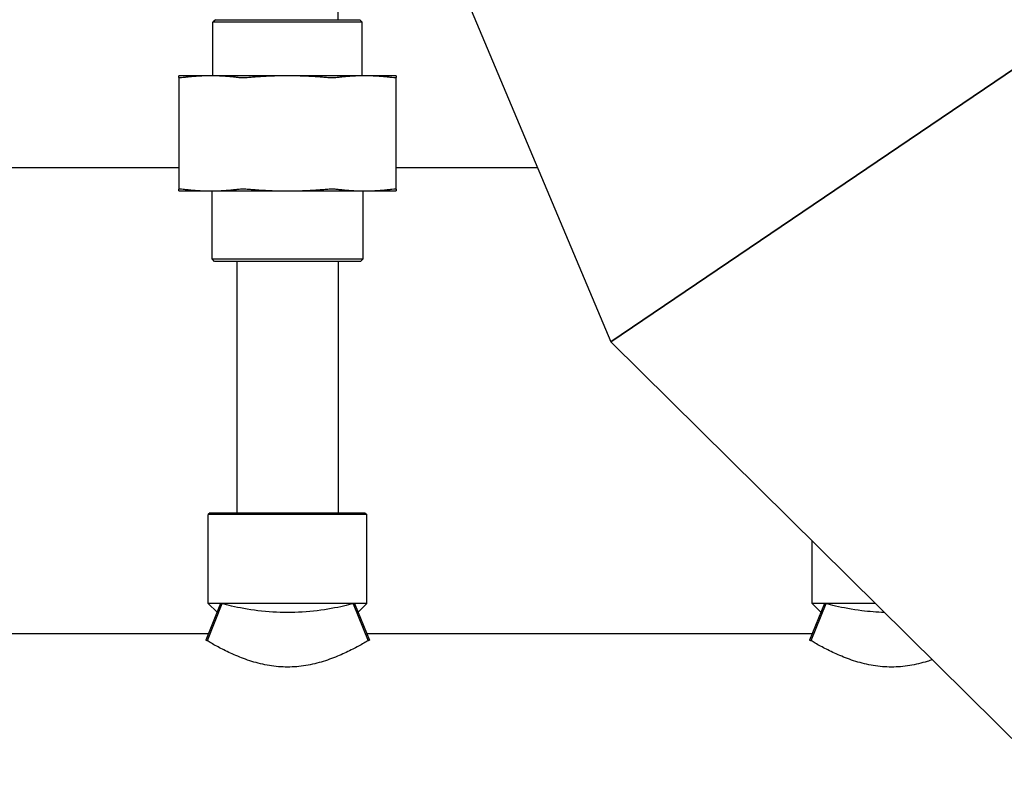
# Model space of a CAD drawing. Header units: inches. Extents: x 18 to 846, y -44 to 561.
# Tile 45 of 256: x 93.27 to 101.42, y 140.78 to 147.12. Entities that reach past the tile are written whole.
import ezdxf

# ---------------------------------------------------------------- set-up
doc = ezdxf.new("R2010")
doc.units = ezdxf.units.IN
doc.header["$LTSCALE"] = 24
doc.header["$MEASUREMENT"] = 0
doc.layers.add('Dimension (ANSI)', color=7, linetype='Continuous', lineweight=25)
doc.layers.add('Visible (ANSI)', color=7, linetype='Continuous', lineweight=30)
doc.styles.add('Note Text (ANSI)', font='tahoma.ttf')
doc.dimstyles.new('SB Fraction-16 (ANSI)', dxfattribs={"dimscale": 24, "dimtxt": 0.125, "dimasz": 0.098425, "dimexe": 0.125, "dimexo": 0.0625, "dimgap": 0.031496, "dimtad": 0, "dimtih": 1, "dimtoh": 1, "dimdec": 4, "dimrnd": 1e-08, "dimzin": 0, "dimdsep": 46, "dimlunit": 5, "dimtxsty": 'Note Text (ANSI)', "dimcen": 0.09, "dimdle": 0.393701, "dimclrd": 256, "dimclre": 256, "dimclrt": 256, "dimadec": 0, "dimazin": 3, "dimtfac": 0.96, "dimtofl": 0, "dimtmove": 0, "dimatfit": 3, "dimfxl": 1, "dimfrac": 2, "dimtolj": 1, "dimtzin": 12, "dimlwd": -1, "dimlwe": -1, "dimarcsym": 0})

# ---------------------------------------------------------------- blocks, each defined once
blk = doc.blocks.new('*D15')
at = {"layer": 'Defpoints', "color": 0, "transparency": 16777216}
for p in [(120.7887, 378.5815), (45.556, 94.8698), (90.6637, 94.8698)]:
    blk.add_point(p, dxfattribs=at)
at = {"layer": 'Dimension (ANSI)', "transparency": 16777216}
for p, q in [((119.2887, 378.5815), (42.556, 378.5815)), ((45.556, 376.2193), (45.556, 240.3754)), ((45.556, 97.232), (45.556, 235.0759)), ((89.1637, 94.8698), (42.556, 94.8698))]:
    blk.add_line(p, q, dxfattribs=at)
for points in [[(45.1623, 376.2193), (45.9497, 376.2193), (45.556, 378.5815)], [(45.1623, 97.232), (45.9497, 97.232), (45.556, 94.8698)]]:
    blk.add_solid(points, dxfattribs=at)
at = {"layer": 'Dimension (ANSI)', "transparency": 16777216, "insert": (36.4159, 239.6195), "char_height": 3, "attachment_point": 1, "style": 'Note Text (ANSI)'}
blk.add_mtext('\\A1;283 11/16', dxfattribs=at)

msp = doc.modelspace()

# ---------------------------------------------------------------- linework, layer by layer
at = {"layer": 'Visible (ANSI)'}
for p, q in [((98.15966, 144.45264), (106.94163, 150.39431)), ((106.94163, 150.39431), (98.15966, 144.45264)), ((95.90448, 147.11653), (95.90448, 149.34803)), ((96.2219, 149.05537), (98.15966, 144.45264)), ((94.88656, 147.11653), (94.86573, 147.0957)), ((96.10323, 147.0957), (94.86573, 147.0957)), ((94.86573, 146.65253), (94.86573, 147.0957)), ((94.88656, 147.11653), (96.0824, 147.11653)), ((96.0824, 147.11653), (96.10323, 147.0957)), ((96.10323, 146.65253), (96.10323, 147.0957)), ((94.84808, 146.65253), (94.58448, 146.65253)), ((94.58448, 146.63765), (94.58448, 145.71492)), ((95.48448, 146.65253), (94.84808, 146.65253)), ((96.12088, 146.65253), (95.48448, 146.65253)), ((96.38448, 146.65253), (96.12088, 146.65253)), ((96.38448, 145.71492), (96.38448, 146.63765)), ((90.38448, 145.894), (94.58448, 145.894)), ((96.38448, 145.894), (97.55284, 145.894)), ((94.58448, 145.70003), (94.84808, 145.70003)), ((94.84808, 145.70003), (95.48448, 145.70003)), ((94.85948, 145.13737), (94.85948, 145.70003)), ((95.48448, 145.70003), (96.12088, 145.70003)), ((96.10948, 145.13737), (96.10948, 145.70003)), ((96.12088, 145.70003), (96.38448, 145.70003)), ((94.85948, 145.13737), (96.10948, 145.13737)), ((94.88031, 145.11653), (94.85948, 145.13737)), ((96.08865, 145.11653), (94.88031, 145.11653)), ((95.06448, 145.11653), (95.06448, 143.03841)), ((95.90448, 145.11653), (95.90448, 143.03841)), ((96.08865, 145.11653), (96.10948, 145.13737)), ((98.15966, 144.45264), (101.71132, 140.94184)), ((94.84386, 143.03841), (94.82823, 143.02278)), ((96.14073, 143.02278), (94.82823, 143.02278)), ((94.82823, 142.28841), (94.82823, 143.02278)), ((94.84386, 143.03841), (96.12511, 143.03841)), ((96.12511, 143.03841), (96.14073, 143.02278)), ((96.14073, 142.28841), (96.14073, 143.02278)), ((99.82823, 142.28841), (99.82823, 142.80327)), ((94.92917, 142.28841), (94.80643, 141.98328)), ((94.94045, 142.28544), (94.81786, 141.97923)), ((96.14073, 142.28841), (94.82823, 142.28841)), ((94.90021, 142.21643), (94.82823, 142.28841)), ((96.02851, 142.28544), (96.1511, 141.97923)), ((96.03979, 142.28841), (96.16253, 141.98328)), ((96.06875, 142.21643), (96.14073, 142.28841)), ((99.92917, 142.28841), (99.80643, 141.98328)), ((99.94045, 142.28544), (99.81786, 141.97923)), ((100.34908, 142.28841), (99.82823, 142.28841)), ((99.90021, 142.21643), (99.82823, 142.28841)), ((90.14036, 142.03841), (94.8286, 142.03841)), ((96.14036, 142.03841), (99.8286, 142.03841))]:
    msp.add_line(p, q, dxfattribs=at)
for points, weights in [([(94.58448, 146.63765), (94.58448, 146.65253), (94.58448, 146.65253)], [1.06851824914, 1.04951712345, 1]), ([(94.84808, 146.65253), (94.73799, 146.65253), (94.62109, 146.63765)], [1, 1.04951712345, 1.06851824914]), ([(95.07508, 146.63765), (94.95818, 146.65253), (94.84808, 146.65253)], [1.06851824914, 1.04951712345, 1]), ([(95.48448, 146.65253), (95.32878, 146.65253), (95.16347, 146.63765)], [1, 1.04951712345, 1.06851824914]), ([(95.8055, 146.63765), (95.64018, 146.65253), (95.48448, 146.65253)], [1.06851824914, 1.04951712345, 1]), ([(96.12088, 146.65253), (96.01078, 146.65253), (95.89388, 146.63765)], [1, 1.04951712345, 1.06851824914]), ([(96.34787, 146.63765), (96.23098, 146.65253), (96.12088, 146.65253)], [1.06851824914, 1.04951712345, 1]), ([(96.38448, 146.65253), (96.38448, 146.65253), (96.38448, 146.63765)], [1, 1.04951712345, 1.06851824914]), ([(94.58448, 145.70003), (94.58448, 145.70003), (94.58448, 145.71492)], [1, 1.04951712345, 1.06851824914]), ([(94.62109, 145.71492), (94.73799, 145.70003), (94.84808, 145.70003)], [1.06851824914, 1.04951712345, 1]), ([(94.84808, 145.70003), (94.95818, 145.70003), (95.07508, 145.71492)], [1, 1.04951712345, 1.06851824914]), ([(95.16347, 145.71492), (95.32878, 145.70003), (95.48448, 145.70003)], [1.06851824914, 1.04951712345, 1]), ([(95.48448, 145.70003), (95.64018, 145.70003), (95.8055, 145.71492)], [1, 1.04951712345, 1.06851824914]), ([(95.89388, 145.71492), (96.01078, 145.70003), (96.12088, 145.70003)], [1.06851824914, 1.04951712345, 1]), ([(96.12088, 145.70003), (96.23098, 145.70003), (96.34787, 145.71492)], [1, 1.04951712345, 1.06851824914]), ([(96.38448, 145.71492), (96.38448, 145.70003), (96.38448, 145.70003)], [1.06851824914, 1.04951712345, 1])]:
    msp.add_rational_spline(points, weights, degree=2, dxfattribs=at)
for points, knots in [([(94.62109, 146.63765), (94.60935, 146.63616), (94.60006, 146.63542), (94.58794, 146.63542), (94.58448, 146.63616), (94.58448, 146.63765)], [0.4147028, 0.4147028, 0.4147028, 0.4147028, 0.5353783, 0.5353783, 0.65605381, 0.65605381, 0.65605381, 0.65605381]), ([(95.16347, 146.63765), (95.14686, 146.63616), (95.13026, 146.63542), (95.101, 146.63542), (95.08682, 146.63616), (95.07508, 146.63765)], [0.4147028, 0.4147028, 0.4147028, 0.4147028, 0.5353783, 0.5353783, 0.65605381, 0.65605381, 0.65605381, 0.65605381]), ([(95.89388, 146.63765), (95.88215, 146.63616), (95.86796, 146.63542), (95.8387, 146.63542), (95.8221, 146.63616), (95.8055, 146.63765)], [1.29267522, 1.29267522, 1.29267522, 1.29267522, 1.41335073, 1.41335073, 1.53402624, 1.53402624, 1.53402624, 1.53402624]), ([(96.38448, 146.63765), (96.38448, 146.63616), (96.38103, 146.63542), (96.36891, 146.63542), (96.35961, 146.63616), (96.34787, 146.63765)], [0.4147028, 0.4147028, 0.4147028, 0.4147028, 0.5353783, 0.5353783, 0.65605381, 0.65605381, 0.65605381, 0.65605381]), ([(94.58448, 145.71492), (94.58448, 145.71641), (94.58794, 145.71714), (94.60006, 145.71714), (94.60935, 145.71641), (94.62109, 145.71492)], [1.29267522, 1.29267522, 1.29267522, 1.29267522, 1.41335073, 1.41335073, 1.53402624, 1.53402624, 1.53402624, 1.53402624]), ([(95.07508, 145.71492), (95.08682, 145.71641), (95.101, 145.71714), (95.13026, 145.71714), (95.14686, 145.71641), (95.16347, 145.71492)], [1.29267522, 1.29267522, 1.29267522, 1.29267522, 1.41335073, 1.41335073, 1.53402624, 1.53402624, 1.53402624, 1.53402624]), ([(95.8055, 145.71492), (95.8221, 145.71641), (95.8387, 145.71714), (95.86796, 145.71714), (95.88215, 145.71641), (95.89388, 145.71492)], [0.4147028, 0.4147028, 0.4147028, 0.4147028, 0.5353783, 0.5353783, 0.65605381, 0.65605381, 0.65605381, 0.65605381]), ([(96.34787, 145.71492), (96.35961, 145.71641), (96.36891, 145.71714), (96.38103, 145.71714), (96.38448, 145.71641), (96.38448, 145.71492)], [1.29267522, 1.29267522, 1.29267522, 1.29267522, 1.41335073, 1.41335073, 1.53402624, 1.53402624, 1.53402624, 1.53402624]), ([(96.02851, 142.28544), (96.00342, 142.27891), (95.97633, 142.27225), (95.88588, 142.25176), (95.81016, 142.23735), (95.64912, 142.21733), (95.56374, 142.21198), (95.40522, 142.21198), (95.31985, 142.21733), (95.1588, 142.23735), (95.08308, 142.25176), (94.99263, 142.27225), (94.96555, 142.27891), (94.94045, 142.28544)], [3.4755205, 3.4755205, 3.4755205, 3.4755205, 3.7439866, 3.7439866, 4.3479773, 4.3479773, 4.9519679, 4.9519679, 5.5559585, 5.5559585, 6.1599491, 6.1599491, 6.4284153, 6.4284153, 6.4284153, 6.4284153]), ([(100.4255, 142.21292), (100.36383, 142.21487), (100.30019, 142.21977), (100.1588, 142.23735), (100.08308, 142.25176), (99.99263, 142.27225), (99.96555, 142.27891), (99.94045, 142.28544)], [5.0994092, 5.0994092, 5.0994092, 5.0994092, 5.5559585, 5.5559585, 6.1599491, 6.1599491, 6.4284153, 6.4284153, 6.4284153, 6.4284153]), ([(96.1511, 141.97923), (96.14, 141.97267), (96.12808, 141.96573), (96.08772, 141.94274), (96.05656, 141.92571), (95.99047, 141.89203), (95.95303, 141.87409), (95.87133, 141.83934), (95.82705, 141.82257), (95.73391, 141.79376), (95.68494, 141.78176), (95.58518, 141.76548), (95.53438, 141.76125), (95.48448, 141.76125), (95.43458, 141.76125), (95.38378, 141.76548), (95.28402, 141.78176), (95.23505, 141.79376), (95.14191, 141.82257), (95.09764, 141.83934), (95.01593, 141.87409), (94.97849, 141.89203), (94.9124, 141.92571), (94.88124, 141.94274), (94.84088, 141.96573), (94.82896, 141.97267), (94.81786, 141.97923)], [-2.0693127, -2.0693127, -2.0693127, -2.0693127, -1.8977558, -1.8977558, -1.5209612, -1.5209612, -1.1407209, -1.1407209, -0.7604806, -0.7604806, -0.3802403, -0.3802403, 0, 0, 0, 0.3802403, 0.3802403, 0.7604806, 0.7604806, 1.1407209, 1.1407209, 1.5209612, 1.5209612, 1.8977558, 1.8977558, 2.0693127, 2.0693127, 2.0693127, 2.0693127]), ([(100.82134, 141.82158), (100.80794, 141.81693), (100.79431, 141.81244), (100.73391, 141.79376), (100.68494, 141.78176), (100.58518, 141.76548), (100.53438, 141.76125), (100.48448, 141.76125), (100.43458, 141.76125), (100.38378, 141.76548), (100.28402, 141.78176), (100.23505, 141.79376), (100.14191, 141.82257), (100.09764, 141.83934), (100.01593, 141.87409), (99.97849, 141.89203), (99.9124, 141.92571), (99.88124, 141.94274), (99.84088, 141.96573), (99.82896, 141.97267), (99.81786, 141.97923)], [-0.8734146, -0.8734146, -0.8734146, -0.8734146, -0.7604806, -0.7604806, -0.3802403, -0.3802403, 0, 0, 0, 0.3802403, 0.3802403, 0.7604806, 0.7604806, 1.1407209, 1.1407209, 1.5209612, 1.5209612, 1.8977558, 1.8977558, 2.0693127, 2.0693127, 2.0693127, 2.0693127])]:
    msp.add_open_spline(points, degree=3, knots=knots, dxfattribs=at)
for points in [[(94.94045, 142.28544), (94.93664, 142.28644), (94.93288, 142.28742), (94.92917, 142.28841)], [(96.03979, 142.28841), (96.03608, 142.28742), (96.03232, 142.28644), (96.02851, 142.28544)], [(99.94045, 142.28544), (99.93664, 142.28644), (99.93288, 142.28742), (99.92917, 142.28841)], [(94.81786, 141.97923), (94.814, 141.98059), (94.81019, 141.98194), (94.80643, 141.98328)], [(96.16253, 141.98328), (96.15877, 141.98194), (96.15496, 141.98059), (96.1511, 141.97923)], [(99.81786, 141.97923), (99.814, 141.98059), (99.81019, 141.98194), (99.80643, 141.98328)]]:
    msp.add_open_spline(points, degree=3, dxfattribs=at)

# ---------------------------------------------------------------- dimensions: what is measured, and where the dimension line sits
at = {"layer": 'Dimension (ANSI)'}
dim = msp.add_linear_dim(base=(45.55597, 94.8698), p1=(120.78874, 378.5815), p2=(90.66374, 94.8698), angle=270, dimstyle='SB Fraction-16 (ANSI)', override={"dimgap": 0.031496, "dimdec": 4, "dimtol": 0, "dimlim": 0, "dimtp": 0, "dimtm": 0, "dimtdec": 2, "dimatfit": 1}, dxfattribs=at)
dim.commit()
dim.dimension.update_dxf_attribs({"geometry": '*D15', "text_midpoint": (45.55597, 237.72565), "dimtype": 160})

doc.saveas('drawing.dxf')
